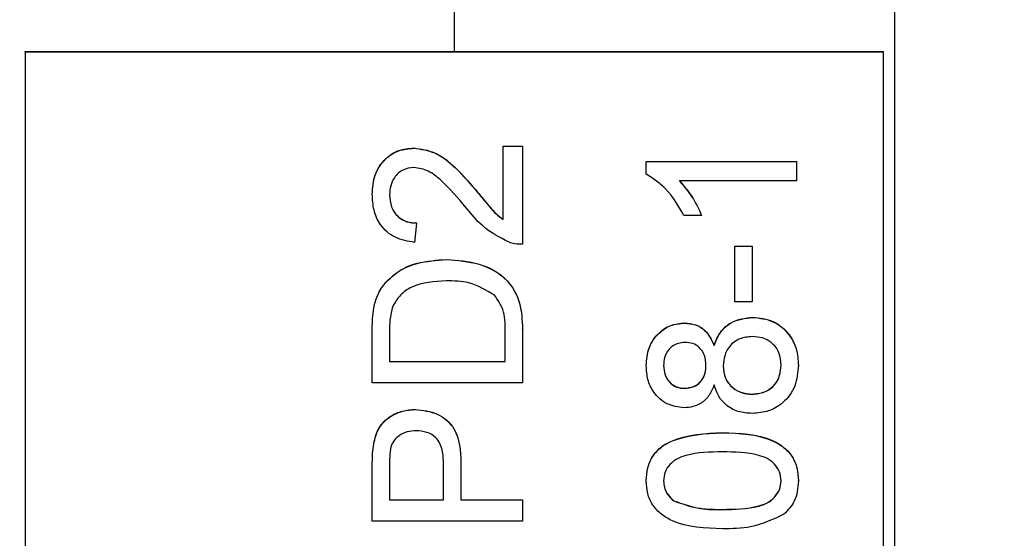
# Model space of a CAD drawing. Extents: x 0 to 8410, y 0 to 5940.
# Tile 182 of 212: x 7398 to 7421, y 4374 to 4386. Entities that reach past the tile are written whole.
import ezdxf

# ---------------------------------------------------------------- set-up
doc = ezdxf.new("R2010")
doc.units = 0
doc.header["$LTSCALE"] = 10
doc.layers.get('0').update_dxf_attribs({"linetype": 'CONTINUOUS'})
doc.styles.add('SLDTEXTSTYLE0', font='TXT', dxfattribs={"width": 0.605})
doc.dimstyles.new('SLDDIMSTYLE1', dxfattribs={"dimtxt": 50, "dimasz": 50, "dimexe": 0, "dimexo": 0.0625, "dimgap": 12.5, "dimtad": 1, "dimdec": 1, "dimrnd": 1e-09, "dimzin": 12, "dimtxsty": 'SLDTEXTSTYLE0', "dimsah": 1, "dimcen": 0.09, "dimazin": 3, "dimtfac": 1, "dimtofl": 0, "dimtmove": 0, "dimatfit": 3, "dimtolj": 1, "dimtzin": 12})

# ---------------------------------------------------------------- blocks, each defined once
blk = doc.blocks.new('_D_7')
at = {"color": 7, "linetype": 'CONTINUOUS'}
for p, q in [((7266.776, 4418.503), (7266.776, 2774.609)), ((7032.776, 2981.172), (7032.776, 2774.609)), ((7032.776, 2789.609), (7266.776, 2789.609)), ((7266.776, 2789.609), (7764.678, 2789.609))]:
    blk.add_line(p, q, dxfattribs=at)
for points in [[(7032.776, 2789.609), (7082.776, 2782.109), (7082.776, 2797.109)], [(7266.776, 2789.609), (7216.776, 2797.109), (7216.776, 2782.109)]]:
    blk.add_solid(points, dxfattribs=at)
at = {"color": 7, "linetype": 'CONTINUOUS', "char_height": 50, "attachment_point": 1, "style": 'SLDTEXTSTYLE0'}
for s, insert in [('234', (7493.706, 2930.799)), ('(3x M10)', (7493.706, 2854.063))]:
    blk.add_mtext(s, dxfattribs=dict(at, insert=insert))

msp = doc.modelspace()

# ---------------------------------------------------------------- linework, layer by layer
at = {"color": 8, "linetype": 'CONTINUOUS'}
for p, q in [((7418.038, 4342.717), (7418.038, 4398.64)), ((7414.019, 4376.742), (7414.019, 4376.747))]:
    msp.add_line(p, q, dxfattribs=at)
at = {"color": 7, "linetype": 'CONTINUOUS'}
for p, q in [((7407.776, 4385.629), (7407.776, 4390.624)), ((7397.776, 4385.616), (7397.776, 4385.629)), ((7397.776, 4385.629), (7417.776, 4385.629)), ((7417.776, 4385.616), (7397.776, 4385.616)), ((7397.776, 4385.616), (7397.776, 4352.65)), ((7417.776, 4385.616), (7417.776, 4385.629)), ((7417.776, 4352.65), (7417.776, 4385.616)), ((7406.827, 4383.376), (7406.827, 4383.381)), ((7408.912, 4383.426), (7409.361, 4383.426)), ((7408.912, 4383.421), (7408.912, 4383.426)), ((7408.912, 4383.421), (7409.361, 4383.421)), ((7408.912, 4381.711), (7408.912, 4383.421)), ((7409.361, 4383.421), (7409.361, 4383.426)), ((7409.361, 4383.421), (7409.361, 4381.135)), ((7412.245, 4383.067), (7415.745, 4383.067)), ((7412.245, 4383.063), (7412.245, 4383.067)), ((7412.245, 4382.774), (7412.245, 4383.063)), ((7412.245, 4383.063), (7415.745, 4383.063)), ((7415.745, 4383.063), (7415.745, 4383.067)), ((7415.745, 4383.063), (7415.745, 4382.614)), ((7415.745, 4382.614), (7413.018, 4382.614)), ((7405.861, 4382.301), (7405.861, 4382.305)), ((7408.263, 4382.407), (7408.263, 4382.411)), ((7413.534, 4381.808), (7413.12, 4381.808)), ((7413.534, 4381.808), (7413.534, 4381.812)), ((7406.893, 4381.628), (7406.848, 4381.18)), ((7406.893, 4381.628), (7406.893, 4381.633)), ((7414.309, 4381.095), (7414.713, 4381.095)), ((7414.309, 4381.09), (7414.309, 4381.095)), ((7414.309, 4379.79), (7414.309, 4381.09)), ((7414.309, 4381.09), (7414.713, 4381.09)), ((7414.713, 4381.09), (7414.713, 4381.095)), ((7414.713, 4381.09), (7414.713, 4379.79)), ((7407.592, 4380.777), (7407.592, 4380.781)), ((7406.161, 4380.23), (7406.161, 4380.234)), ((7405.911, 4379.721), (7405.911, 4379.726)), ((7414.713, 4379.79), (7414.309, 4379.79)), ((7413.139, 4379.297), (7413.139, 4379.302)), ((7414.727, 4379.432), (7414.727, 4379.436)), ((7405.861, 4379.103), (7405.861, 4379.108)), ((7405.861, 4377.908), (7405.861, 4379.103)), ((7406.264, 4379.11), (7406.264, 4378.401)), ((7408.957, 4378.401), (7408.957, 4379.122)), ((7409.361, 4379.16), (7409.361, 4379.165)), ((7409.361, 4379.16), (7409.361, 4377.908)), ((7413.826, 4378.779), (7413.826, 4378.784)), ((7406.264, 4378.405), (7408.957, 4378.405)), ((7406.264, 4378.401), (7408.957, 4378.401)), ((7412.245, 4378.306), (7412.245, 4378.31)), ((7415.79, 4378.311), (7415.79, 4378.316)), ((7409.361, 4377.908), (7405.861, 4377.908)), ((7413.13, 4377.773), (7413.13, 4377.778)), ((7414.706, 4377.639), (7414.706, 4377.643)), ((7406.867, 4377.28), (7406.867, 4377.285)), ((7405.894, 4376.483), (7405.894, 4376.488)), ((7407.925, 4376.03), (7407.925, 4376.035)), ((7405.861, 4375.965), (7405.861, 4375.969)), ((7405.861, 4374.68), (7405.861, 4375.965)), ((7406.264, 4376.008), (7406.264, 4375.173)), ((7407.521, 4375.173), (7407.521, 4376.017)), ((7407.925, 4376.03), (7407.925, 4375.173)), ((7412.245, 4375.622), (7412.245, 4375.626)), ((7415.79, 4375.622), (7415.79, 4375.626)), ((7406.264, 4375.178), (7407.521, 4375.178)), ((7406.264, 4375.173), (7407.521, 4375.173)), ((7407.925, 4375.178), (7409.361, 4375.178)), ((7407.925, 4375.173), (7409.361, 4375.173)), ((7409.361, 4375.173), (7409.361, 4375.178)), ((7409.361, 4375.173), (7409.361, 4374.68)), ((7412.889, 4375.152), (7412.889, 4375.156)), ((7414.018, 4374.949), (7414.018, 4374.954)), ((7409.361, 4374.68), (7405.861, 4374.68))]:
    msp.add_line(p, q, dxfattribs=at)
for points, knots in [([(7405.861, 4382.305), (7405.871, 4382.458), (7405.892, 4382.762), (7406.135, 4383.127), (7406.468, 4383.348), (7406.707, 4383.37), (7406.827, 4383.381)], [0, 0, 0, 0, 0.280441, 0.559703, 0.779738, 1, 1, 1, 1]), ([(7405.861, 4382.301), (7405.871, 4382.453), (7405.892, 4382.758), (7406.135, 4383.122), (7406.468, 4383.344), (7406.707, 4383.366), (7406.827, 4383.376)], [0, 0, 0, 0, 0.280453, 0.559604, 0.779728, 1, 1, 1, 1]), ([(7406.827, 4383.381), (7406.994, 4383.357), (7407.329, 4383.31), (7407.813, 4382.934), (7408.092, 4382.61), (7408.263, 4382.411)], [0, 0, 0, 0, 0.278748, 0.558844, 1, 1, 1, 1]), ([(7406.827, 4383.376), (7406.994, 4383.353), (7407.329, 4383.305), (7407.813, 4382.93), (7408.092, 4382.605), (7408.263, 4382.407)], [0, 0, 0, 0, 0.278748, 0.558844, 1, 1, 1, 1]), ([(7406.831, 4382.928), (7406.742, 4382.916), (7406.562, 4382.893), (7406.375, 4382.711), (7406.277, 4382.501), (7406.269, 4382.361), (7406.264, 4382.291)], [0, 0, 0, 0, 0.2790686, 0.558666, 0.7791324, 1, 1, 1, 1]), ([(7408.052, 4381.988), (7407.86, 4382.212), (7407.594, 4382.523), (7407.178, 4382.867), (7406.946, 4382.908), (7406.831, 4382.928)], [0, 0, 0, 0, 0.56134, 0.781397, 1, 1, 1, 1]), ([(7413.12, 4381.808), (7412.997, 4382.026), (7412.777, 4382.415), (7412.408, 4382.665), (7412.245, 4382.774)], [0, 0, 0, 0, 0.560461, 1, 1, 1, 1]), ([(7413.018, 4382.619), (7413.133, 4382.48), (7413.34, 4382.233), (7413.475, 4381.941), (7413.534, 4381.812)], [0, 0, 0, 0, 0.55972, 1, 1, 1, 1]), ([(7413.018, 4382.614), (7413.133, 4382.476), (7413.34, 4382.228), (7413.475, 4381.936), (7413.534, 4381.808)], [0, 0, 0, 0, 0.55972, 1, 1, 1, 1]), ([(7406.848, 4381.18), (7406.693, 4381.206), (7406.383, 4381.257), (7406.039, 4381.558), (7405.881, 4381.933), (7405.867, 4382.178), (7405.861, 4382.301)], [0, 0, 0, 0, 0.280238, 0.558938, 0.779176, 1, 1, 1, 1]), ([(7406.264, 4382.295), (7406.272, 4382.199), (7406.286, 4382.006), (7406.443, 4381.773), (7406.665, 4381.649), (7406.817, 4381.638), (7406.893, 4381.633)], [0, 0, 0, 0, 0.280359, 0.559551, 0.779365, 1, 1, 1, 1]), ([(7406.264, 4382.291), (7406.272, 4382.194), (7406.286, 4382.001), (7406.443, 4381.769), (7406.665, 4381.645), (7406.817, 4381.634), (7406.893, 4381.628)], [0, 0, 0, 0, 0.280359, 0.559551, 0.779365, 1, 1, 1, 1]), ([(7408.263, 4382.411), (7408.332, 4382.328), (7408.445, 4382.19), (7408.605, 4382.001), (7408.744, 4381.843), (7408.856, 4381.758), (7408.912, 4381.716)], [0, 0, 0, 0, 0.34016, 0.560042, 0.780177, 1, 1, 1, 1]), ([(7408.263, 4382.407), (7408.332, 4382.323), (7408.445, 4382.186), (7408.605, 4381.996), (7408.745, 4381.838), (7408.856, 4381.753), (7408.912, 4381.711)], [0, 0, 0, 0, 0.340103, 0.56014, 0.780055, 1, 1, 1, 1]), ([(7409.049, 4381.182), (7408.832, 4381.294), (7408.442, 4381.495), (7408.171, 4381.837), (7408.052, 4381.988)], [0, 0, 0, 0, 0.558292, 1, 1, 1, 1]), ([(7409.361, 4381.135), (7409.301, 4381.136), (7409.195, 4381.139), (7409.094, 4381.169), (7409.049, 4381.182)], [0, 0, 0, 0, 0.5598603, 1, 1, 1, 1]), ([(7406.161, 4380.234), (7406.268, 4380.337), (7406.481, 4380.543), (7406.981, 4380.742), (7407.36, 4380.766), (7407.592, 4380.781)], [0, 0, 0, 0, 0.279768, 0.559927, 1, 1, 1, 1]), ([(7406.161, 4380.23), (7406.268, 4380.332), (7406.481, 4380.538), (7406.981, 4380.737), (7407.36, 4380.762), (7407.592, 4380.777)], [0, 0, 0, 0, 0.279768, 0.559927, 1, 1, 1, 1]), ([(7407.592, 4380.781), (7407.847, 4380.764), (7408.357, 4380.728), (7409.015, 4380.372), (7409.336, 4379.769), (7409.352, 4379.367), (7409.361, 4379.165)], [0, 0, 0, 0, 0.280864, 0.559998, 0.7791, 1, 1, 1, 1]), ([(7407.592, 4380.777), (7407.847, 4380.759), (7408.357, 4380.724), (7409.015, 4380.368), (7409.336, 4379.764), (7409.352, 4379.362), (7409.361, 4379.16)], [0, 0, 0, 0, 0.28084, 0.55995, 0.779032, 1, 1, 1, 1]), ([(7405.911, 4379.726), (7405.941, 4379.829), (7405.994, 4380.014), (7406.11, 4380.167), (7406.161, 4380.234)], [0, 0, 0, 0, 0.559712, 1, 1, 1, 1]), ([(7405.911, 4379.721), (7405.941, 4379.825), (7405.994, 4380.01), (7406.11, 4380.162), (7406.161, 4380.23)], [0, 0, 0, 0, 0.559712, 1, 1, 1, 1]), ([(7407.584, 4380.284), (7407.306, 4380.268), (7406.919, 4380.246), (7406.501, 4379.967), (7406.391, 4379.78), (7406.337, 4379.688)], [0, 0, 0, 0, 0.559159, 0.780065, 1, 1, 1, 1]), ([(7408.709, 4379.947), (7408.515, 4380.064), (7408.167, 4380.274), (7407.763, 4380.281), (7407.584, 4380.284)], [0, 0, 0, 0, 0.5574536, 1, 1, 1, 1]), ([(7408.957, 4379.122), (7408.957, 4379.291), (7408.956, 4379.594), (7408.785, 4379.839), (7408.709, 4379.947)], [0, 0, 0, 0, 0.5619391, 1, 1, 1, 1]), ([(7405.861, 4379.108), (7405.861, 4379.224), (7405.862, 4379.431), (7405.896, 4379.636), (7405.911, 4379.726)], [0, 0, 0, 0, 0.559992, 1, 1, 1, 1]), ([(7405.861, 4379.103), (7405.861, 4379.22), (7405.862, 4379.427), (7405.896, 4379.631), (7405.911, 4379.721)], [0, 0, 0, 0, 0.559992, 1, 1, 1, 1]), ([(7406.337, 4379.688), (7406.311, 4379.581), (7406.264, 4379.391), (7406.264, 4379.196), (7406.264, 4379.11)], [0, 0, 0, 0, 0.559438, 1, 1, 1, 1]), ([(7412.245, 4378.31), (7412.256, 4378.451), (7412.278, 4378.731), (7412.505, 4379.063), (7412.809, 4379.27), (7413.029, 4379.291), (7413.139, 4379.302)], [0, 0, 0, 0, 0.280327, 0.559704, 0.779837, 1, 1, 1, 1]), ([(7412.245, 4378.306), (7412.256, 4378.446), (7412.278, 4378.726), (7412.505, 4379.058), (7412.809, 4379.266), (7413.029, 4379.287), (7413.139, 4379.297)], [0, 0, 0, 0, 0.280326, 0.559704, 0.779837, 1, 1, 1, 1]), ([(7413.139, 4379.302), (7413.225, 4379.294), (7413.398, 4379.279), (7413.67, 4379.11), (7413.767, 4378.907), (7413.826, 4378.784)], [0, 0, 0, 0, 0.280582, 0.560943, 1, 1, 1, 1]), ([(7413.139, 4379.297), (7413.225, 4379.29), (7413.398, 4379.275), (7413.67, 4379.106), (7413.767, 4378.903), (7413.826, 4378.779)], [0, 0, 0, 0, 0.280589, 0.560779, 1, 1, 1, 1]), ([(7413.826, 4378.784), (7413.868, 4378.887), (7413.954, 4379.094), (7414.26, 4379.376), (7414.55, 4379.414), (7414.727, 4379.436)], [0, 0, 0, 0, 0.281135, 0.561772, 1, 1, 1, 1]), ([(7413.826, 4378.779), (7413.868, 4378.883), (7413.953, 4379.09), (7414.26, 4379.372), (7414.55, 4379.409), (7414.727, 4379.432)], [0, 0, 0, 0, 0.281264, 0.561851, 1, 1, 1, 1]), ([(7414.727, 4379.436), (7414.889, 4379.418), (7415.214, 4379.38), (7415.572, 4379.073), (7415.766, 4378.698), (7415.782, 4378.443), (7415.79, 4378.316)], [0, 0, 0, 0, 0.279533, 0.559044, 0.779291, 1, 1, 1, 1]), ([(7414.727, 4379.432), (7414.889, 4379.413), (7415.214, 4379.376), (7415.572, 4379.069), (7415.766, 4378.693), (7415.782, 4378.439), (7415.79, 4378.311)], [0, 0, 0, 0, 0.279533, 0.559044, 0.779292, 1, 1, 1, 1]), ([(7413.151, 4378.849), (7413.074, 4378.84), (7412.919, 4378.822), (7412.746, 4378.676), (7412.66, 4378.494), (7412.653, 4378.372), (7412.649, 4378.311)], [0, 0, 0, 0, 0.279671, 0.559039, 0.7793, 1, 1, 1, 1]), ([(7413.636, 4378.316), (7413.632, 4378.392), (7413.622, 4378.544), (7413.5, 4378.727), (7413.331, 4378.833), (7413.211, 4378.844), (7413.151, 4378.849)], [0, 0, 0, 0, 0.280321, 0.559235, 0.779547, 1, 1, 1, 1]), ([(7414.72, 4378.984), (7414.618, 4378.974), (7414.415, 4378.955), (7414.181, 4378.775), (7414.056, 4378.541), (7414.045, 4378.381), (7414.04, 4378.301)], [0, 0, 0, 0, 0.280008, 0.559367, 0.779378, 1, 1, 1, 1]), ([(7415.386, 4378.315), (7415.378, 4378.415), (7415.363, 4378.615), (7415.185, 4378.844), (7414.955, 4378.966), (7414.799, 4378.978), (7414.72, 4378.984)], [0, 0, 0, 0, 0.280091, 0.559085, 0.779279, 1, 1, 1, 1]), ([(7413.128, 4377.325), (7412.989, 4377.343), (7412.712, 4377.378), (7412.416, 4377.653), (7412.264, 4377.979), (7412.252, 4378.197), (7412.245, 4378.306)], [0, 0, 0, 0, 0.279264, 0.558633, 0.779054, 1, 1, 1, 1]), ([(7412.649, 4378.316), (7412.654, 4378.24), (7412.664, 4378.088), (7412.785, 4377.906), (7412.951, 4377.796), (7413.07, 4377.784), (7413.13, 4377.778)], [0, 0, 0, 0, 0.280281, 0.559433, 0.779712, 1, 1, 1, 1]), ([(7412.649, 4378.311), (7412.654, 4378.235), (7412.664, 4378.083), (7412.785, 4377.901), (7412.951, 4377.792), (7413.07, 4377.779), (7413.13, 4377.773)], [0, 0, 0, 0, 0.280281, 0.559433, 0.779712, 1, 1, 1, 1]), ([(7413.13, 4377.778), (7413.209, 4377.786), (7413.366, 4377.801), (7413.544, 4377.948), (7413.627, 4378.135), (7413.633, 4378.258), (7413.636, 4378.32)], [0, 0, 0, 0, 0.279927, 0.558899, 0.779134, 1, 1, 1, 1]), ([(7413.13, 4377.773), (7413.209, 4377.781), (7413.366, 4377.797), (7413.544, 4377.944), (7413.627, 4378.131), (7413.633, 4378.254), (7413.636, 4378.316)], [0, 0, 0, 0, 0.279927, 0.558899, 0.779134, 1, 1, 1, 1]), ([(7414.04, 4378.306), (7414.048, 4378.206), (7414.065, 4378.008), (7414.245, 4377.783), (7414.473, 4377.661), (7414.628, 4377.649), (7414.706, 4377.643)], [0, 0, 0, 0, 0.280059, 0.558945, 0.779289, 1, 1, 1, 1]), ([(7414.04, 4378.301), (7414.048, 4378.202), (7414.065, 4378.003), (7414.245, 4377.779), (7414.473, 4377.656), (7414.628, 4377.645), (7414.706, 4377.639)], [0, 0, 0, 0, 0.280059, 0.558945, 0.77929, 1, 1, 1, 1]), ([(7414.706, 4377.643), (7414.808, 4377.652), (7415.009, 4377.67), (7415.249, 4377.844), (7415.364, 4378.082), (7415.379, 4378.24), (7415.386, 4378.319)], [0, 0, 0, 0, 0.280534, 0.558499, 0.779181, 1, 1, 1, 1]), ([(7414.706, 4377.639), (7414.808, 4377.648), (7415.009, 4377.666), (7415.249, 4377.839), (7415.364, 4378.078), (7415.379, 4378.236), (7415.386, 4378.315)], [0, 0, 0, 0, 0.280533, 0.558499, 0.779182, 1, 1, 1, 1]), ([(7415.79, 4378.311), (7415.776, 4378.148), (7415.748, 4377.821), (7415.466, 4377.443), (7415.1, 4377.222), (7414.843, 4377.201), (7414.715, 4377.191)], [0, 0, 0, 0, 0.28013, 0.559337, 0.779508, 1, 1, 1, 1]), ([(7413.826, 4377.855), (7413.792, 4377.773), (7413.724, 4377.61), (7413.546, 4377.432), (7413.336, 4377.338), (7413.197, 4377.329), (7413.128, 4377.325)], [0, 0, 0, 0, 0.280426, 0.559688, 0.779716, 1, 1, 1, 1]), ([(7414.715, 4377.191), (7414.602, 4377.199), (7414.376, 4377.215), (7414.096, 4377.375), (7413.91, 4377.602), (7413.854, 4377.77), (7413.826, 4377.855)], [0, 0, 0, 0, 0.280174, 0.559404, 0.779485, 1, 1, 1, 1]), ([(7405.894, 4376.488), (7405.925, 4376.615), (7405.986, 4376.867), (7406.256, 4377.128), (7406.562, 4377.263), (7406.765, 4377.278), (7406.867, 4377.285)], [0, 0, 0, 0, 0.280073, 0.558878, 0.779393, 1, 1, 1, 1]), ([(7405.894, 4376.483), (7405.925, 4376.61), (7405.986, 4376.863), (7406.256, 4377.123), (7406.562, 4377.259), (7406.765, 4377.273), (7406.867, 4377.28)], [0, 0, 0, 0, 0.27992, 0.55886, 0.779384, 1, 1, 1, 1]), ([(7406.867, 4377.285), (7407.042, 4377.266), (7407.391, 4377.229), (7407.896, 4376.783), (7407.914, 4376.319), (7407.925, 4376.035)], [0, 0, 0, 0, 0.280734, 0.559684, 1, 1, 1, 1]), ([(7406.867, 4377.28), (7407.042, 4377.262), (7407.391, 4377.225), (7407.896, 4376.779), (7407.914, 4376.314), (7407.925, 4376.03)], [0, 0, 0, 0, 0.280734, 0.559684, 1, 1, 1, 1]), ([(7406.881, 4376.787), (7406.811, 4376.783), (7406.671, 4376.774), (7406.493, 4376.688), (7406.358, 4376.564), (7406.316, 4376.462), (7406.295, 4376.411)], [0, 0, 0, 0, 0.280289, 0.560048, 0.780127, 1, 1, 1, 1]), ([(7407.521, 4376.017), (7407.517, 4376.124), (7407.51, 4376.337), (7407.383, 4376.624), (7407.134, 4376.77), (7406.965, 4376.781), (7406.881, 4376.787)], [0, 0, 0, 0, 0.281362, 0.559771, 0.779354, 1, 1, 1, 1]), ([(7412.245, 4375.626), (7412.252, 4375.725), (7412.264, 4375.923), (7412.383, 4376.201), (7412.586, 4376.425), (7413.118, 4376.701), (7413.619, 4376.726), (7414.019, 4376.747)], [0, 0, 0, 0, 0.125301, 0.250568, 0.375694, 0.501084, 1, 1, 1, 1]), ([(7412.245, 4375.622), (7412.252, 4375.721), (7412.264, 4375.919), (7412.383, 4376.197), (7412.586, 4376.42), (7413.118, 4376.696), (7413.619, 4376.722), (7414.019, 4376.742)], [0, 0, 0, 0, 0.125392, 0.250649, 0.375692, 0.501121, 1, 1, 1, 1]), ([(7414.019, 4376.747), (7414.422, 4376.733), (7414.927, 4376.716), (7415.447, 4376.42), (7415.654, 4376.202), (7415.773, 4375.923), (7415.784, 4375.725), (7415.79, 4375.626)], [0, 0, 0, 0, 0.499153, 0.624505, 0.749568, 0.874738, 1, 1, 1, 1]), ([(7414.019, 4376.742), (7414.422, 4376.729), (7414.927, 4376.711), (7415.447, 4376.415), (7415.654, 4376.197), (7415.773, 4375.918), (7415.784, 4375.721), (7415.79, 4375.622)], [0, 0, 0, 0, 0.499103, 0.624443, 0.749493, 0.87465, 1, 1, 1, 1]), ([(7405.861, 4375.969), (7405.861, 4376.067), (7405.862, 4376.24), (7405.884, 4376.412), (7405.894, 4376.488)], [0, 0, 0, 0, 0.560242, 1, 1, 1, 1]), ([(7405.861, 4375.965), (7405.861, 4376.062), (7405.862, 4376.236), (7405.884, 4376.408), (7405.894, 4376.483)], [0, 0, 0, 0, 0.560242, 1, 1, 1, 1]), ([(7406.295, 4376.411), (7406.284, 4376.336), (7406.264, 4376.203), (7406.264, 4376.068), (7406.264, 4376.008)], [0, 0, 0, 0, 0.559491, 1, 1, 1, 1]), ([(7414.018, 4376.294), (7413.731, 4376.291), (7413.372, 4376.287), (7412.964, 4376.146), (7412.795, 4376.013), (7412.669, 4375.831), (7412.656, 4375.688), (7412.649, 4375.617)], [0, 0, 0, 0, 0.50036, 0.625549, 0.750567, 0.875229, 1, 1, 1, 1]), ([(7415.386, 4375.622), (7415.379, 4375.693), (7415.363, 4375.835), (7415.237, 4376.014), (7415.069, 4376.149), (7414.661, 4376.286), (7414.304, 4376.291), (7414.018, 4376.294)], [0, 0, 0, 0, 0.124717, 0.249499, 0.374417, 0.49961, 1, 1, 1, 1]), ([(7414.019, 4374.501), (7413.615, 4374.514), (7413.11, 4374.531), (7412.59, 4374.828), (7412.383, 4375.046), (7412.263, 4375.325), (7412.251, 4375.523), (7412.245, 4375.622)], [0, 0, 0, 0, 0.499182, 0.624534, 0.749616, 0.874717, 1, 1, 1, 1]), ([(7412.649, 4375.621), (7412.652, 4375.571), (7412.659, 4375.469), (7412.732, 4375.299), (7412.829, 4375.21), (7412.889, 4375.156)], [0, 0, 0, 0, 0.28023, 0.560429, 1, 1, 1, 1]), ([(7412.649, 4375.617), (7412.652, 4375.566), (7412.659, 4375.465), (7412.732, 4375.294), (7412.829, 4375.206), (7412.889, 4375.152)], [0, 0, 0, 0, 0.2806342, 0.5608017, 1, 1, 1, 1]), ([(7414.018, 4374.954), (7414.303, 4374.957), (7414.661, 4374.962), (7415.07, 4375.098), (7415.236, 4375.234), (7415.364, 4375.412), (7415.379, 4375.555), (7415.386, 4375.626)], [0, 0, 0, 0, 0.500355, 0.625576, 0.75054, 0.875255, 1, 1, 1, 1]), ([(7414.018, 4374.949), (7414.303, 4374.953), (7414.66, 4374.958), (7415.07, 4375.093), (7415.237, 4375.23), (7415.364, 4375.408), (7415.379, 4375.55), (7415.386, 4375.622)], [0, 0, 0, 0, 0.50039, 0.625571, 0.750543, 0.875384, 1, 1, 1, 1]), ([(7415.79, 4375.622), (7415.776, 4375.453), (7415.75, 4375.153), (7415.544, 4374.936), (7415.453, 4374.841)], [0, 0, 0, 0, 0.559671, 1, 1, 1, 1]), ([(7412.889, 4375.156), (7413.093, 4375.083), (7413.459, 4374.953), (7413.846, 4374.954), (7414.018, 4374.954)], [0, 0, 0, 0, 0.558037, 1, 1, 1, 1]), ([(7412.889, 4375.152), (7413.093, 4375.079), (7413.459, 4374.948), (7413.846, 4374.949), (7414.018, 4374.949)], [0, 0, 0, 0, 0.558037, 1, 1, 1, 1]), ([(7415.453, 4374.841), (7415.199, 4374.722), (7414.743, 4374.508), (7414.241, 4374.503), (7414.019, 4374.501)], [0, 0, 0, 0, 0.557974, 1, 1, 1, 1])]:
    msp.add_open_spline(points, degree=3, knots=knots, dxfattribs=at)

# ---------------------------------------------------------------- dimensions: what is measured, and where the dimension line sits
dim = msp.add_linear_dim(base=(7266.776, 2789.609), p1=(7032.776, 3001.172), p2=(7266.776, 4438.503), text='<>\\P(3x M10)', dimstyle='SLDDIMSTYLE1', dxfattribs=at)
dim.commit()
dim.dimension.update_dxf_attribs({"geometry": '_D_7', "text_midpoint": (7629.192, 2789.609), "dimtype": 160})

doc.saveas('drawing.dxf')
